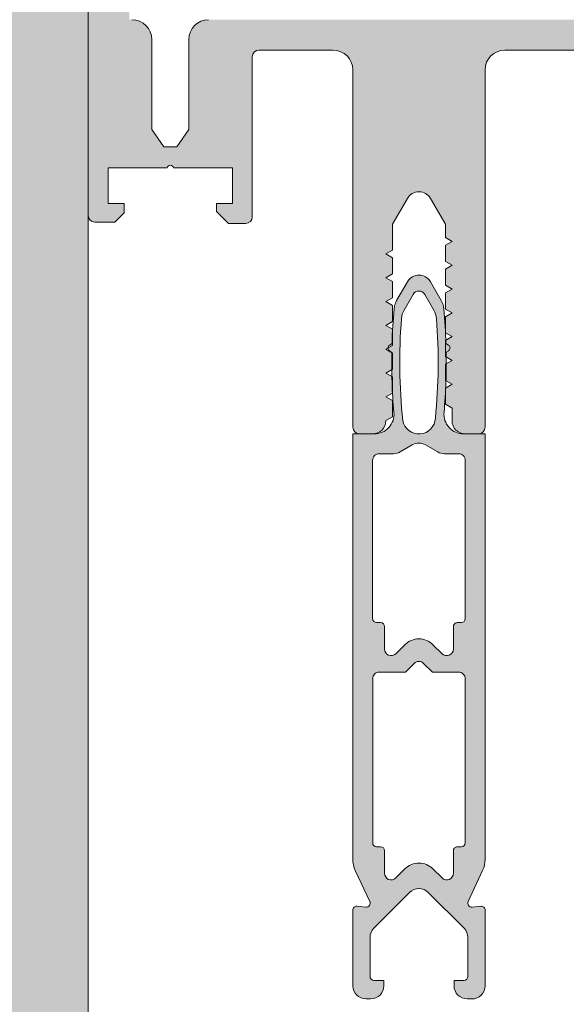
# Model space of a CAD drawing. Header units: millimetres. Extents: x -469965 to -394737, y -22321 to 14469.
# Tile 40 of 256: x -435680 to -435639, y -20059 to -19985. Entities that reach past the tile are written whole.
import ezdxf

# ---------------------------------------------------------------- set-up
doc = ezdxf.new("R2010")
doc.units = ezdxf.units.MM
doc.header["$MEASUREMENT"] = 0
for name, color, linetype, lineweight in [('New_A-13-UKS_Pen_No__250', 7, 'Continuous', 13), ('New_A-13-UKS_Pen_No__7', 7, 'Continuous', 15), ('New_A-WALL.IFC Model_Pen_No__1', 7, 'Continuous', 13), ('New_C-TOPO.IFC Model_Pen_No__1', 7, 'Continuous', 13), ('New_SEINAD_Pen_No__7', 7, 'Continuous', 15)]:
    doc.layers.add(name, color=color, linetype=linetype, lineweight=lineweight)
doc.layers.add('New_A-WALL.IFC Model', color=7, linetype='Continuous')
doc.layers.add('New_C-TOPO.IFC Model', color=7, linetype='Continuous')
doc.layers.add('New_A-WALL.IFC Model_Pen_No__160', color=7, linetype='Continuous', lineweight=0, true_color=0xe8e8e8)

# ---------------------------------------------------------------- blocks, each defined once
blk = doc.blocks.new('Morph_11')
at = {"layer": 'New_C-TOPO.IFC Model_Pen_No__1', "color": 7, "linetype": 'Continuous', "lineweight": 13, "flags": 128}
blk.add_lwpolyline([(-435674.845, -20135.905), (-435674.845, -19885.905)], dxfattribs=at)
blk = doc.blocks.new('Wall_63', base_point=(-435869.845, -18657.584))
at = {"layer": 'New_A-WALL.IFC Model_Pen_No__160', "linetype": 'Continuous', "lineweight": 0, "true_color": 0x747474}
blk.add_hatch(color=8, dxfattribs=at).paths.add_polyline_path([(-435684.845, -18887.584), (-435684.845, -20135.905), (-435674.845, -20135.905), (-435674.845, -18887.584)])
at = {"layer": 'New_A-WALL.IFC Model_Pen_No__1', "color": 7, "linetype": 'Continuous', "lineweight": 13, "flags": 128}
blk.add_lwpolyline([(-435674.845, -20135.905), (-435674.845, -18887.584)], dxfattribs=at)

msp = doc.modelspace()

# ---------------------------------------------------------------- hatches: boundary and pattern name
at = {"layer": 'New_A-13-UKS_Pen_No__250', "linetype": 'Continuous', "lineweight": 13}
h = msp.add_hatch(color=7, dxfattribs=at)
h.paths.add_polyline_path([(-435674.822, -19826.145), (-435674.845, -19826.405), (-435674.845, -19999.405), (-435674.837, -19999.492), (-435674.815, -19999.576), (-435674.778, -19999.655), (-435674.728, -19999.727), (-435674.666, -19999.788), (-435674.595, -19999.838), (-435674.516, -19999.875), (-435674.432, -19999.898), (-435674.345, -19999.905), (-435672.845, -19999.905), (-435672.145, -19999.205), (-435672.145, -19998.505), (-435673.345, -19998.505), (-435673.345, -19995.805), (-435668.89, -19995.805), (-435668.885, -19995.784), (-435668.878, -19995.764), (-435668.869, -19995.745), (-435668.859, -19995.726), (-435668.847, -19995.708), (-435668.834, -19995.691), (-435668.819, -19995.676), (-435668.803, -19995.662), (-435668.786, -19995.649), (-435668.768, -19995.637), (-435668.749, -19995.628), (-435668.729, -19995.62), (-435668.709, -19995.613), (-435668.688, -19995.609), (-435668.666, -19995.606), (-435668.645, -19995.605), (-435668.624, -19995.606), (-435668.602, -19995.609), (-435668.582, -19995.613), (-435668.561, -19995.62), (-435668.541, -19995.628), (-435668.522, -19995.637), (-435668.504, -19995.649), (-435668.487, -19995.662), (-435668.471, -19995.676), (-435668.456, -19995.691), (-435668.443, -19995.708), (-435668.431, -19995.726), (-435668.421, -19995.745), (-435668.412, -19995.764), (-435668.405, -19995.784), (-435668.4, -19995.805), (-435663.945, -19995.805), (-435663.945, -19998.505), (-435665.145, -19998.505), (-435665.145, -19999.105), (-435664.245, -20000.005), (-435662.945, -20000.005), (-435662.867, -19999.999), (-435662.791, -19999.981), (-435662.718, -19999.951), (-435662.651, -19999.91), (-435662.591, -19999.859), (-435662.541, -19999.799), (-435662.5, -19999.732), (-435662.47, -19999.66), (-435662.451, -19999.583), (-435662.445, -19999.505), (-435662.445, -19987.405), (-435662.444, -19987.381), (-435662.443, -19987.356), (-435662.44, -19987.332), (-435662.435, -19987.308), (-435662.43, -19987.284), (-435662.424, -19987.26), (-435662.416, -19987.237), (-435662.407, -19987.214), (-435662.397, -19987.191), (-435662.386, -19987.17), (-435662.374, -19987.148), (-435662.361, -19987.127), (-435662.347, -19987.107), (-435662.332, -19987.088), (-435662.316, -19987.069), (-435662.299, -19987.052), (-435662.281, -19987.035), (-435662.262, -19987.019), (-435662.243, -19987.004), (-435662.223, -19986.99), (-435662.202, -19986.976), (-435662.181, -19986.964), (-435662.159, -19986.953), (-435662.136, -19986.943), (-435662.113, -19986.934), (-435662.09, -19986.927), (-435662.067, -19986.92), (-435662.043, -19986.915), (-435662.018, -19986.911), (-435661.994, -19986.908), (-435661.97, -19986.906), (-435661.945, -19986.905), (-435656.345, -19986.905), (-435656.271, -19986.907), (-435656.198, -19986.912), (-435656.125, -19986.921), (-435656.052, -19986.934), (-435655.981, -19986.95), (-435655.91, -19986.97), (-435655.84, -19986.993), (-435655.771, -19987.019), (-435655.704, -19987.049), (-435655.638, -19987.082), (-435655.574, -19987.119), (-435655.512, -19987.158), (-435655.451, -19987.2), (-435655.393, -19987.246), (-435655.338, -19987.294), (-435655.284, -19987.345), (-435655.234, -19987.398), (-435655.186, -19987.454), (-435655.14, -19987.512), (-435655.098, -19987.572), (-435655.058, -19987.634), (-435655.022, -19987.698), (-435654.989, -19987.764), (-435654.959, -19987.831), (-435654.933, -19987.9), (-435654.91, -19987.97), (-435654.89, -19988.041), (-435654.874, -19988.113), (-435654.861, -19988.185), (-435654.852, -19988.258), (-435654.847, -19988.332), (-435654.845, -19988.405), (-435654.845, -20015.405), (-435654.839, -20015.483), (-435654.821, -20015.56), (-435654.791, -20015.632), (-435654.75, -20015.699), (-435654.699, -20015.759), (-435654.639, -20015.81), (-435654.572, -20015.851), (-435654.5, -20015.881), (-435654.423, -20015.899), (-435654.345, -20015.905), (-435653.345, -20015.905), (-435653.189, -20015.893), (-435653.036, -20015.856), (-435652.891, -20015.796), (-435652.757, -20015.714), (-435652.638, -20015.612), (-435652.536, -20015.493), (-435652.454, -20015.359), (-435652.394, -20015.214), (-435652.357, -20015.062), (-435652.345, -20014.905), (-435651.845, -20014.617), (-435651.845, -20013.394), (-435652.345, -20013.105), (-435651.845, -20012.817), (-435651.845, -20011.594), (-435652.345, -20011.305), (-435651.845, -20011.017), (-435651.845, -20009.794), (-435652.345, -20009.505), (-435651.845, -20009.217), (-435651.845, -20007.994), (-435652.345, -20007.705), (-435651.845, -20007.417), (-435651.845, -20006.194), (-435652.345, -20005.905), (-435651.845, -20005.617), (-435651.845, -20004.394), (-435652.345, -20004.105), (-435651.845, -20003.817), (-435651.845, -20002.594), (-435652.345, -20002.305), (-435651.845, -20002.017), (-435651.845, -20000.069), (-435650.711, -19998.105), (-435650.677, -19998.05), (-435650.638, -19997.996), (-435650.597, -19997.946), (-435650.552, -19997.898), (-435650.504, -19997.853), (-435650.454, -19997.812), (-435650.401, -19997.774), (-435650.345, -19997.739), (-435650.287, -19997.708), (-435650.228, -19997.681), (-435650.166, -19997.658), (-435650.104, -19997.639), (-435650.04, -19997.624), (-435649.976, -19997.614), (-435649.91, -19997.607), (-435649.845, -19997.605), (-435649.78, -19997.607), (-435649.715, -19997.614), (-435649.65, -19997.624), (-435649.586, -19997.639), (-435649.524, -19997.658), (-435649.462, -19997.681), (-435649.403, -19997.708), (-435649.345, -19997.739), (-435649.289, -19997.774), (-435649.236, -19997.812), (-435649.186, -19997.853), (-435649.138, -19997.898), (-435649.093, -19997.946), (-435649.052, -19997.996), (-435649.014, -19998.05), (-435648.979, -19998.105), (-435647.845, -20000.069), (-435647.845, -20001.069), (-435647.345, -20001.358), (-435647.845, -20001.647), (-435647.845, -20002.869), (-435647.345, -20003.158), (-435647.845, -20003.447), (-435647.845, -20004.669), (-435647.345, -20004.958), (-435647.845, -20005.247), (-435647.845, -20006.469), (-435647.345, -20006.758), (-435647.845, -20007.047), (-435647.845, -20008.269), (-435647.345, -20008.558), (-435647.845, -20008.847), (-435647.845, -20010.069), (-435647.345, -20010.358), (-435647.845, -20010.647), (-435647.845, -20011.869), (-435647.345, -20012.158), (-435647.845, -20012.447), (-435647.845, -20013.669), (-435647.345, -20013.958), (-435647.345, -20014.905), (-435647.33, -20015.079), (-435647.285, -20015.247), (-435647.211, -20015.405), (-435647.111, -20015.548), (-435646.988, -20015.671), (-435646.845, -20015.771), (-435646.687, -20015.845), (-435646.519, -20015.89), (-435646.345, -20015.905), (-435645.345, -20015.905), (-435645.267, -20015.899), (-435645.191, -20015.881), (-435645.118, -20015.851), (-435645.051, -20015.81), (-435644.991, -20015.759), (-435644.941, -20015.699), (-435644.9, -20015.632), (-435644.87, -20015.56), (-435644.851, -20015.483), (-435644.845, -20015.405), (-435644.845, -19988.405), (-435644.843, -19988.332), (-435644.838, -19988.258), (-435644.829, -19988.185), (-435644.816, -19988.113), (-435644.8, -19988.041), (-435644.78, -19987.97), (-435644.757, -19987.9), (-435644.731, -19987.831), (-435644.701, -19987.764), (-435644.668, -19987.698), (-435644.632, -19987.634), (-435644.592, -19987.572), (-435644.55, -19987.512), (-435644.505, -19987.454), (-435644.456, -19987.398), (-435644.406, -19987.345), (-435644.352, -19987.294), (-435644.297, -19987.246), (-435644.239, -19987.2), (-435644.178, -19987.158), (-435644.116, -19987.119), (-435644.052, -19987.082), (-435643.986, -19987.049), (-435643.919, -19987.019), (-435643.85, -19986.993), (-435643.78, -19986.97), (-435643.71, -19986.95), (-435643.638, -19986.934), (-435643.565, -19986.921), (-435643.492, -19986.912), (-435643.419, -19986.907), (-435643.345, -19986.905), (-435637.745, -19986.905), (-435637.72, -19986.906), (-435637.696, -19986.908), (-435637.672, -19986.911), (-435637.647, -19986.915), (-435637.624, -19986.92), (-435637.6, -19986.927), (-435637.577, -19986.934), (-435637.554, -19986.943), (-435637.531, -19986.953), (-435637.509, -19986.964), (-435637.488, -19986.976), (-435637.467, -19986.99), (-435637.447, -19987.004), (-435637.428, -19987.019), (-435637.409, -19987.035), (-435637.391, -19987.052), (-435637.375, -19987.069), (-435637.359, -19987.088), (-435637.343, -19987.107), (-435637.329, -19987.127), (-435637.316, -19987.148), (-435637.304, -19987.17), (-435637.293, -19987.191), (-435637.283, -19987.214), (-435637.274, -19987.237), (-435637.267, -19987.26), (-435637.26, -19987.284), (-435637.255, -19987.308), (-435637.25, -19987.332), (-435637.247, -19987.356), (-435637.246, -19987.381), (-435637.245, -19987.405), (-435637.245, -19999.505), (-435637.237, -19999.592), (-435637.215, -19999.676), (-435637.178, -19999.755), (-435637.128, -19999.827), (-435637.066, -19999.888), (-435636.995, -19999.938), (-435636.916, -19999.975), (-435636.832, -19999.998), (-435636.745, -20000.005), (-435635.445, -20000.005), (-435634.545, -19999.105), (-435634.545, -19998.505), (-435635.745, -19998.505), (-435635.745, -19995.805), (-435631.29, -19995.805), (-435631.285, -19995.784), (-435631.278, -19995.764), (-435631.269, -19995.745), (-435631.259, -19995.726), (-435631.247, -19995.708), (-435631.234, -19995.691), (-435631.219, -19995.676), (-435631.203, -19995.662), (-435631.186, -19995.649), (-435631.168, -19995.637), (-435631.149, -19995.628), (-435631.129, -19995.62), (-435631.109, -19995.613), (-435631.088, -19995.609), (-435631.066, -19995.606), (-435631.045, -19995.605), (-435631.024, -19995.606), (-435631.002, -19995.609), (-435630.982, -19995.613), (-435630.961, -19995.62), (-435630.941, -19995.628), (-435630.922, -19995.637), (-435630.904, -19995.649), (-435630.887, -19995.662), (-435630.871, -19995.676), (-435630.856, -19995.691), (-435630.843, -19995.708), (-435630.831, -19995.726), (-435630.821, -19995.745), (-435630.812, -19995.764), (-435630.805, -19995.784), (-435630.8, -19995.805), (-435626.345, -19995.805), (-435626.345, -19998.505), (-435627.545, -19998.505), (-435627.545, -19999.205), (-435626.845, -19999.905), (-435625.345, -19999.905), (-435625.258, -19999.898), (-435625.174, -19999.875), (-435625.095, -19999.838), (-435625.024, -19999.788), (-435624.962, -19999.727), (-435624.912, -19999.655), (-435624.875, -19999.576), (-435624.853, -19999.492), (-435624.845, -19999.405), (-435624.845, -19826.405), (-435624.864, -19826.171), (-435624.918, -19825.942), (-435625.009, -19825.724), (-435625.132, -19825.524), (-435625.284, -19825.345), (-435625.463, -19825.192), (-435625.664, -19825.069), (-435625.882, -19824.979), (-435626.11, -19824.924), (-435626.345, -19824.905), (-435673.345, -19824.905), (-435673.606, -19824.928), (-435673.858, -19824.996), (-435674.095, -19825.106), (-435674.309, -19825.256), (-435674.494, -19825.441), (-435674.644, -19825.655), (-435674.755, -19825.892)])
h.paths.add_polyline_path([(-435671.545, -19984.605), (-435671.745, -19984.605), (-435671.745, -19830.405), (-435627.945, -19830.405), (-435627.945, -19984.605), (-435628.145, -19984.605), (-435628.38, -19984.624), (-435628.609, -19984.679), (-435628.826, -19984.769), (-435629.027, -19984.892), (-435629.206, -19985.045), (-435629.359, -19985.224), (-435629.482, -19985.424), (-435629.572, -19985.642), (-435629.627, -19985.871), (-435629.645, -19986.105), (-435629.645, -19992.905), (-435630.555, -19994.205), (-435631.535, -19994.205), (-435632.445, -19992.905), (-435632.445, -19986.105), (-435632.464, -19985.871), (-435632.518, -19985.642), (-435632.609, -19985.424), (-435632.732, -19985.224), (-435632.884, -19985.045), (-435633.063, -19984.892), (-435633.264, -19984.769), (-435633.482, -19984.679), (-435633.71, -19984.624), (-435633.945, -19984.605), (-435665.745, -19984.605), (-435666.006, -19984.628), (-435666.258, -19984.696), (-435666.495, -19984.806), (-435666.709, -19984.956), (-435666.894, -19985.141), (-435667.044, -19985.355), (-435667.155, -19985.592), (-435667.222, -19985.845), (-435667.245, -19986.105), (-435667.245, -19992.905), (-435668.155, -19994.205), (-435669.135, -19994.205), (-435670.045, -19992.905), (-435670.045, -19986.105), (-435670.064, -19985.871), (-435670.118, -19985.642), (-435670.209, -19985.424), (-435670.332, -19985.224), (-435670.484, -19985.045), (-435670.663, -19984.892), (-435670.864, -19984.769), (-435671.082, -19984.679), (-435671.31, -19984.624)], flags=0)
h = msp.add_hatch(color=7, dxfattribs=at)
h.paths.add_polyline_path([(-435654.844, -20051.902), (-435654.846, -20057.603, 0.412836), (-435653.845, -20058.603), (-435653.496, -20058.603, 0.414214), (-435652.496, -20057.603), (-435652.496, -20057.203), (-435653.245, -20057.203), (-435653.26, -20057.202), (-435653.274, -20057.201), (-435653.289, -20057.199), (-435653.304, -20057.197), (-435653.318, -20057.194), (-435653.332, -20057.19), (-435653.346, -20057.185), (-435653.36, -20057.18), (-435653.373, -20057.174), (-435653.386, -20057.167), (-435653.399, -20057.16), (-435653.412, -20057.152), (-435653.424, -20057.144), (-435653.435, -20057.135), (-435653.446, -20057.125), (-435653.457, -20057.115), (-435653.467, -20057.104), (-435653.477, -20057.093), (-435653.486, -20057.081), (-435653.494, -20057.069), (-435653.502, -20057.057), (-435653.51, -20057.044), (-435653.516, -20057.031), (-435653.522, -20057.017), (-435653.527, -20057.004), (-435653.532, -20056.99), (-435653.536, -20056.976), (-435653.539, -20056.961), (-435653.542, -20056.947), (-435653.544, -20056.932), (-435653.545, -20056.917), (-435653.545, -20056.903), (-435653.545, -20053.935), (-435653.542, -20053.886), (-435653.537, -20053.837), (-435653.53, -20053.789), (-435653.521, -20053.741), (-435653.509, -20053.693), (-435653.502, -20053.67), (-435653.495, -20053.646), (-435653.487, -20053.623), (-435653.478, -20053.6), (-435653.469, -20053.577), (-435653.459, -20053.555), (-435653.449, -20053.532), (-435653.438, -20053.51), (-435653.427, -20053.488), (-435653.415, -20053.467), (-435653.403, -20053.446), (-435653.39, -20053.425), (-435653.376, -20053.404), (-435653.363, -20053.384), (-435653.348, -20053.364), (-435653.333, -20053.345), (-435653.318, -20053.325), (-435653.302, -20053.307), (-435653.286, -20053.288), (-435653.269, -20053.27), (-435653.252, -20053.253), (-435650.55, -20050.551), (-435650.515, -20050.517), (-435650.478, -20050.485), (-435650.439, -20050.455), (-435650.399, -20050.427), (-435650.358, -20050.4), (-435650.315, -20050.376), (-435650.271, -20050.354), (-435650.226, -20050.334), (-435650.18, -20050.317), (-435650.134, -20050.301), (-435650.086, -20050.288), (-435650.038, -20050.277), (-435649.99, -20050.269), (-435649.941, -20050.263), (-435649.892, -20050.259), (-435649.843, -20050.258), (-435649.794, -20050.259), (-435649.745, -20050.263), (-435649.697, -20050.269), (-435649.648, -20050.277), (-435649.6, -20050.288), (-435649.553, -20050.301), (-435649.506, -20050.317), (-435649.461, -20050.334), (-435649.416, -20050.354), (-435649.372, -20050.376), (-435649.329, -20050.4), (-435649.288, -20050.427), (-435649.248, -20050.455), (-435649.209, -20050.485), (-435649.172, -20050.517), (-435649.136, -20050.551), (-435646.436, -20053.251), (-435646.419, -20053.269), (-435646.402, -20053.287), (-435646.386, -20053.305), (-435646.37, -20053.324), (-435646.355, -20053.343), (-435646.34, -20053.363), (-435646.325, -20053.383), (-435646.312, -20053.403), (-435646.298, -20053.424), (-435646.285, -20053.444), (-435646.273, -20053.466), (-435646.261, -20053.487), (-435646.25, -20053.509), (-435646.239, -20053.531), (-435646.229, -20053.553), (-435646.219, -20053.576), (-435646.21, -20053.599), (-435646.201, -20053.622), (-435646.193, -20053.645), (-435646.186, -20053.668), (-435646.179, -20053.692), (-435646.167, -20053.739), (-435646.158, -20053.788), (-435646.151, -20053.836), (-435646.146, -20053.885), (-435646.143, -20053.934), (-435646.143, -20056.903), (-435646.143, -20056.917), (-435646.144, -20056.932), (-435646.146, -20056.947), (-435646.149, -20056.961), (-435646.152, -20056.976), (-435646.156, -20056.99), (-435646.161, -20057.004), (-435646.166, -20057.017), (-435646.172, -20057.031), (-435646.178, -20057.044), (-435646.186, -20057.057), (-435646.194, -20057.069), (-435646.202, -20057.081), (-435646.211, -20057.093), (-435646.221, -20057.104), (-435646.231, -20057.115), (-435646.242, -20057.125), (-435646.253, -20057.135), (-435646.264, -20057.144), (-435646.276, -20057.152), (-435646.289, -20057.16), (-435646.302, -20057.167), (-435646.315, -20057.174), (-435646.328, -20057.18), (-435646.342, -20057.185), (-435646.356, -20057.19), (-435646.37, -20057.194), (-435646.384, -20057.197), (-435646.399, -20057.199), (-435646.414, -20057.201), (-435646.428, -20057.202), (-435646.443, -20057.203), (-435647.193, -20057.203), (-435647.193, -20057.603, 0.414214), (-435646.193, -20058.603), (-435645.843, -20058.603, 0.414241), (-435644.843, -20057.603), (-435644.842, -20051.902, 0.439898), (-435645.168, -20051.603), (-435645.824, -20051.66), (-435645.844, -20051.662), (-435645.864, -20051.661), (-435645.883, -20051.66), (-435645.903, -20051.657), (-435645.922, -20051.653), (-435645.941, -20051.648), (-435645.959, -20051.641), (-435645.977, -20051.633), (-435645.995, -20051.625), (-435646.012, -20051.615), (-435646.028, -20051.604), (-435646.043, -20051.591), (-435646.058, -20051.578), (-435646.072, -20051.564), (-435646.084, -20051.549), (-435646.096, -20051.534), (-435646.107, -20051.517), (-435646.117, -20051.5), (-435646.125, -20051.482), (-435646.132, -20051.464), (-435646.139, -20051.446), (-435646.143, -20051.427), (-435646.147, -20051.407), (-435646.149, -20051.388), (-435646.15, -20051.368), (-435646.15, -20051.349), (-435646.149, -20051.329), (-435646.146, -20051.31), (-435646.142, -20051.29), (-435646.137, -20051.271), (-435646.13, -20051.253), (-435646.122, -20051.235), (-435645.03, -20048.89, 0.109418), (-435644.843, -20048.046), (-435644.845, -20015.91), (-435646.457, -20015.91), (-435646.535, -20015.908), (-435646.613, -20015.902), (-435646.69, -20015.892), (-435646.767, -20015.878), (-435646.843, -20015.86), (-435646.918, -20015.838), (-435646.991, -20015.812), (-435647.063, -20015.782), (-435647.134, -20015.749), (-435647.203, -20015.712), (-435647.269, -20015.671), (-435647.334, -20015.627), (-435647.396, -20015.58), (-435647.455, -20015.529), (-435647.512, -20015.476), (-435647.566, -20015.42), (-435647.617, -20015.361), (-435647.665, -20015.299), (-435647.71, -20015.235), (-435647.751, -20015.169), (-435647.789, -20015.1), (-435647.823, -20015.03), (-435647.853, -20014.958), (-435647.88, -20014.885), (-435647.902, -20014.81), (-435647.921, -20014.735), (-435647.936, -20014.658), (-435647.947, -20014.581), (-435647.954, -20014.503), (-435647.957, -20014.425), (-435647.955, -20014.347), (-435647.95, -20014.269, 0.030024), (-435647.795, -20009.729), (-435647.618, -20009.627, 0.577482), (-435647.618, -20009.194), (-435647.806, -20009.085, 0.017215), (-435647.962, -20006.442, 0.108005), (-435648.156, -20005.832), (-435648.98, -20004.404, 0.572725), (-435650.706, -20004.404), (-435651.53, -20005.832, 0.108004), (-435651.724, -20006.442, 0.017215), (-435651.88, -20009.085), (-435652.068, -20009.194, 0.577482), (-435652.068, -20009.627), (-435651.891, -20009.729, 0.030024), (-435651.736, -20014.269), (-435651.731, -20014.347), (-435651.729, -20014.425), (-435651.732, -20014.503), (-435651.739, -20014.581), (-435651.75, -20014.658), (-435651.765, -20014.735), (-435651.784, -20014.81), (-435651.806, -20014.885), (-435651.833, -20014.958), (-435651.863, -20015.03), (-435651.898, -20015.1), (-435651.935, -20015.169), (-435651.976, -20015.235), (-435652.021, -20015.299), (-435652.069, -20015.361), (-435652.12, -20015.42), (-435652.174, -20015.476), (-435652.231, -20015.529), (-435652.29, -20015.58), (-435652.352, -20015.627), (-435652.417, -20015.671), (-435652.484, -20015.712), (-435652.552, -20015.749), (-435652.623, -20015.782), (-435652.695, -20015.812), (-435652.769, -20015.838), (-435652.844, -20015.86), (-435652.919, -20015.878), (-435652.996, -20015.892), (-435653.074, -20015.902), (-435653.151, -20015.908), (-435653.229, -20015.91), (-435654.844, -20015.91), (-435654.844, -20048.046, 0.109521), (-435654.657, -20048.891), (-435653.564, -20051.235), (-435653.556, -20051.253), (-435653.55, -20051.271), (-435653.545, -20051.29), (-435653.541, -20051.309), (-435653.538, -20051.329), (-435653.536, -20051.349), (-435653.536, -20051.368), (-435653.537, -20051.388), (-435653.539, -20051.407), (-435653.543, -20051.427), (-435653.548, -20051.446), (-435653.554, -20051.464), (-435653.561, -20051.482), (-435653.57, -20051.5), (-435653.58, -20051.517), (-435653.59, -20051.534), (-435653.602, -20051.549), (-435653.615, -20051.564), (-435653.629, -20051.578), (-435653.643, -20051.591), (-435653.659, -20051.604), (-435653.675, -20051.615), (-435653.692, -20051.625), (-435653.709, -20051.633), (-435653.727, -20051.641), (-435653.746, -20051.648), (-435653.765, -20051.653), (-435653.784, -20051.657), (-435653.803, -20051.66), (-435653.823, -20051.661), (-435653.843, -20051.662), (-435653.862, -20051.66), (-435654.518, -20051.603, 0.440074)])
h.paths.add_polyline_path([(-435653.346, -20017.902), (-435653.345, -20017.878), (-435653.343, -20017.853), (-435653.34, -20017.829), (-435653.336, -20017.805), (-435653.331, -20017.781), (-435653.324, -20017.757), (-435653.316, -20017.734), (-435653.308, -20017.711), (-435653.298, -20017.689), (-435653.287, -20017.667), (-435653.275, -20017.645), (-435653.261, -20017.624), (-435653.247, -20017.604), (-435653.232, -20017.585), (-435653.216, -20017.566), (-435653.199, -20017.549), (-435653.181, -20017.532), (-435653.163, -20017.516), (-435653.144, -20017.501), (-435653.123, -20017.487), (-435653.103, -20017.473), (-435653.081, -20017.461), (-435653.059, -20017.45), (-435653.037, -20017.44), (-435653.014, -20017.431), (-435652.991, -20017.424), (-435652.967, -20017.417), (-435652.943, -20017.412), (-435652.919, -20017.408), (-435652.895, -20017.405), (-435652.87, -20017.403), (-435652.846, -20017.402), (-435651.768, -20017.402, 0.131647), (-435651.268, -20017.268), (-435650.345, -20016.736), (-435650.317, -20016.72), (-435650.288, -20016.705), (-435650.258, -20016.691), (-435650.228, -20016.678), (-435650.198, -20016.666), (-435650.167, -20016.655), (-435650.136, -20016.645), (-435650.104, -20016.636), (-435650.072, -20016.628), (-435650.041, -20016.621), (-435650.008, -20016.616), (-435649.976, -20016.611), (-435649.944, -20016.607), (-435649.911, -20016.604), (-435649.878, -20016.603), (-435649.846, -20016.602), (-435649.813, -20016.603), (-435649.78, -20016.604), (-435649.748, -20016.607), (-435649.715, -20016.611), (-435649.683, -20016.616), (-435649.651, -20016.621), (-435649.619, -20016.628), (-435649.587, -20016.636), (-435649.556, -20016.645), (-435649.524, -20016.655), (-435649.494, -20016.666), (-435649.463, -20016.678), (-435649.433, -20016.691), (-435649.404, -20016.705), (-435649.374, -20016.72), (-435649.346, -20016.736), (-435648.424, -20017.268, 0.131655), (-435647.924, -20017.402), (-435646.846, -20017.402), (-435646.821, -20017.403), (-435646.797, -20017.405), (-435646.772, -20017.408), (-435646.748, -20017.412), (-435646.724, -20017.417), (-435646.701, -20017.424), (-435646.677, -20017.432), (-435646.654, -20017.44), (-435646.632, -20017.45), (-435646.61, -20017.461), (-435646.589, -20017.473), (-435646.568, -20017.487), (-435646.548, -20017.501), (-435646.528, -20017.516), (-435646.51, -20017.532), (-435646.492, -20017.549), (-435646.475, -20017.567), (-435646.459, -20017.585), (-435646.444, -20017.604), (-435646.43, -20017.625), (-435646.417, -20017.645), (-435646.405, -20017.667), (-435646.394, -20017.689), (-435646.384, -20017.711), (-435646.375, -20017.734), (-435646.367, -20017.757), (-435646.361, -20017.781), (-435646.355, -20017.805), (-435646.351, -20017.829), (-435646.348, -20017.853), (-435646.346, -20017.878), (-435646.346, -20017.902), (-435646.346, -20029.865), (-435646.346, -20029.879), (-435646.347, -20029.894), (-435646.349, -20029.909), (-435646.351, -20029.923), (-435646.355, -20029.938), (-435646.359, -20029.952), (-435646.363, -20029.966), (-435646.369, -20029.98), (-435646.375, -20029.993), (-435646.381, -20030.006), (-435646.388, -20030.019), (-435646.396, -20030.031), (-435646.405, -20030.043), (-435646.414, -20030.055), (-435646.423, -20030.066), (-435646.434, -20030.077), (-435646.444, -20030.087), (-435646.455, -20030.097), (-435646.467, -20030.106), (-435646.479, -20030.114), (-435646.491, -20030.122), (-435646.504, -20030.129), (-435646.517, -20030.136), (-435646.531, -20030.142), (-435646.545, -20030.147), (-435646.559, -20030.152), (-435646.573, -20030.156), (-435646.587, -20030.159), (-435646.602, -20030.161), (-435646.616, -20030.163), (-435646.631, -20030.164), (-435646.646, -20030.165), (-435646.945, -20030.165, 0.414256), (-435647.245, -20030.465), (-435647.245, -20032.165), (-435647.246, -20032.202), (-435647.25, -20032.238), (-435647.257, -20032.274), (-435647.266, -20032.31), (-435647.278, -20032.345), (-435647.293, -20032.378), (-435647.31, -20032.411), (-435647.329, -20032.443), (-435647.35, -20032.472), (-435647.374, -20032.501), (-435647.4, -20032.527), (-435647.427, -20032.551), (-435647.457, -20032.574), (-435647.487, -20032.594), (-435647.52, -20032.611), (-435647.553, -20032.627), (-435647.588, -20032.639), (-435647.623, -20032.65), (-435647.659, -20032.657), (-435647.696, -20032.662), (-435647.732, -20032.665), (-435647.769, -20032.664), (-435647.806, -20032.661), (-435647.842, -20032.655), (-435647.878, -20032.647), (-435647.913, -20032.636), (-435647.947, -20032.622), (-435647.98, -20032.606), (-435648.012, -20032.587), (-435648.042, -20032.566), (-435648.071, -20032.543), (-435648.098, -20032.518), (-435648.784, -20031.833, 0.414495), (-435650.905, -20031.833), (-435651.591, -20032.518), (-435651.618, -20032.543), (-435651.647, -20032.566), (-435651.677, -20032.587), (-435651.709, -20032.606), (-435651.742, -20032.622), (-435651.776, -20032.635), (-435651.811, -20032.647), (-435651.847, -20032.655), (-435651.883, -20032.661), (-435651.92, -20032.664), (-435651.957, -20032.665), (-435651.993, -20032.662), (-435652.03, -20032.657), (-435652.066, -20032.65), (-435652.101, -20032.639), (-435652.136, -20032.627), (-435652.169, -20032.611), (-435652.202, -20032.594), (-435652.232, -20032.574), (-435652.262, -20032.551), (-435652.289, -20032.527), (-435652.315, -20032.5), (-435652.339, -20032.472), (-435652.36, -20032.443), (-435652.38, -20032.411), (-435652.396, -20032.378), (-435652.411, -20032.345), (-435652.423, -20032.31), (-435652.432, -20032.274), (-435652.439, -20032.238), (-435652.443, -20032.202), (-435652.445, -20032.165), (-435652.445, -20030.465, 0.414171), (-435652.745, -20030.165), (-435653.046, -20030.165), (-435653.06, -20030.164), (-435653.075, -20030.163), (-435653.09, -20030.161), (-435653.104, -20030.159), (-435653.118, -20030.156), (-435653.133, -20030.152), (-435653.147, -20030.147), (-435653.16, -20030.142), (-435653.174, -20030.136), (-435653.187, -20030.129), (-435653.2, -20030.122), (-435653.212, -20030.114), (-435653.224, -20030.106), (-435653.236, -20030.097), (-435653.247, -20030.087), (-435653.258, -20030.077), (-435653.268, -20030.066), (-435653.277, -20030.055), (-435653.287, -20030.043), (-435653.295, -20030.031), (-435653.303, -20030.019), (-435653.31, -20030.006), (-435653.317, -20029.993), (-435653.323, -20029.98), (-435653.328, -20029.966), (-435653.333, -20029.952), (-435653.337, -20029.938), (-435653.34, -20029.923), (-435653.342, -20029.909), (-435653.344, -20029.894), (-435653.345, -20029.879), (-435653.346, -20029.865)], flags=0)
h.paths.add_polyline_path([(-435653.344, -20046.82), (-435653.344, -20046.805), (-435653.344, -20034.41), (-435653.344, -20034.386), (-435653.342, -20034.361), (-435653.339, -20034.337), (-435653.335, -20034.313), (-435653.33, -20034.289), (-435653.323, -20034.265), (-435653.315, -20034.242), (-435653.306, -20034.219), (-435653.297, -20034.197), (-435653.286, -20034.175), (-435653.273, -20034.153), (-435653.26, -20034.133), (-435653.246, -20034.113), (-435653.231, -20034.093), (-435653.215, -20034.075), (-435653.198, -20034.057), (-435653.18, -20034.04), (-435653.162, -20034.024), (-435653.142, -20034.009), (-435653.122, -20033.995), (-435653.102, -20033.982), (-435653.08, -20033.969), (-435653.058, -20033.958), (-435653.036, -20033.948), (-435653.013, -20033.94), (-435652.99, -20033.932), (-435652.966, -20033.925), (-435652.942, -20033.92), (-435652.918, -20033.916), (-435652.893, -20033.913), (-435652.869, -20033.911), (-435652.844, -20033.91), (-435650.86, -20033.91), (-435650.198, -20033.249), (-435650.18, -20033.232), (-435650.162, -20033.216), (-435650.142, -20033.201), (-435650.122, -20033.187), (-435650.102, -20033.174), (-435650.08, -20033.161), (-435650.058, -20033.15), (-435650.036, -20033.14), (-435650.013, -20033.132), (-435649.99, -20033.124), (-435649.966, -20033.117), (-435649.942, -20033.112), (-435649.918, -20033.108), (-435649.894, -20033.105), (-435649.869, -20033.103), (-435649.844, -20033.102), (-435649.82, -20033.103), (-435649.795, -20033.105), (-435649.771, -20033.108), (-435649.747, -20033.112), (-435649.723, -20033.117), (-435649.699, -20033.124), (-435649.676, -20033.132), (-435649.653, -20033.14), (-435649.631, -20033.15), (-435649.609, -20033.161), (-435649.587, -20033.174), (-435649.567, -20033.187), (-435649.547, -20033.201), (-435649.527, -20033.216), (-435649.509, -20033.232), (-435649.491, -20033.249), (-435648.829, -20033.91), (-435646.845, -20033.91), (-435646.82, -20033.911), (-435646.796, -20033.913), (-435646.771, -20033.916), (-435646.747, -20033.92), (-435646.723, -20033.925), (-435646.699, -20033.932), (-435646.676, -20033.94), (-435646.653, -20033.948), (-435646.631, -20033.958), (-435646.609, -20033.969), (-435646.587, -20033.982), (-435646.567, -20033.995), (-435646.547, -20034.009), (-435646.527, -20034.024), (-435646.509, -20034.04), (-435646.491, -20034.057), (-435646.474, -20034.075), (-435646.458, -20034.093), (-435646.443, -20034.113), (-435646.429, -20034.133), (-435646.416, -20034.153), (-435646.404, -20034.175), (-435646.393, -20034.197), (-435646.383, -20034.219), (-435646.374, -20034.242), (-435646.366, -20034.265), (-435646.36, -20034.289), (-435646.354, -20034.313), (-435646.35, -20034.337), (-435646.347, -20034.361), (-435646.345, -20034.386), (-435646.345, -20034.41), (-435646.345, -20046.805), (-435646.345, -20046.82), (-435646.346, -20046.835), (-435646.348, -20046.849), (-435646.35, -20046.864), (-435646.354, -20046.878), (-435646.358, -20046.892), (-435646.362, -20046.906), (-435646.367, -20046.92), (-435646.373, -20046.934), (-435646.38, -20046.947), (-435646.387, -20046.959), (-435646.395, -20046.972), (-435646.404, -20046.984), (-435646.413, -20046.996), (-435646.422, -20047.007), (-435646.432, -20047.017), (-435646.443, -20047.028), (-435646.454, -20047.037), (-435646.466, -20047.046), (-435646.478, -20047.055), (-435646.49, -20047.063), (-435646.503, -20047.07), (-435646.516, -20047.076), (-435646.53, -20047.082), (-435646.544, -20047.088), (-435646.558, -20047.092), (-435646.572, -20047.096), (-435646.586, -20047.099), (-435646.601, -20047.102), (-435646.615, -20047.104), (-435646.63, -20047.105), (-435646.645, -20047.105), (-435646.944, -20047.105, 0.414266), (-435647.244, -20047.405), (-435647.243, -20049.105), (-435647.245, -20049.142), (-435647.249, -20049.179), (-435647.256, -20049.215), (-435647.265, -20049.25), (-435647.277, -20049.285), (-435647.291, -20049.319), (-435647.308, -20049.352), (-435647.328, -20049.383), (-435647.349, -20049.413), (-435647.373, -20049.441), (-435647.399, -20049.467), (-435647.426, -20049.492), (-435647.455, -20049.514), (-435647.486, -20049.534), (-435647.519, -20049.552), (-435647.552, -20049.567), (-435647.587, -20049.58), (-435647.622, -20049.59), (-435647.658, -20049.598), (-435647.694, -20049.603), (-435647.731, -20049.605), (-435647.768, -20049.605), (-435647.805, -20049.601), (-435647.841, -20049.596), (-435647.877, -20049.587), (-435647.912, -20049.576), (-435647.946, -20049.562), (-435647.979, -20049.546), (-435648.011, -20049.528), (-435648.041, -20049.507), (-435648.07, -20049.484), (-435648.097, -20049.459), (-435648.783, -20048.773, 0.414564), (-435650.904, -20048.773), (-435651.59, -20049.459), (-435651.617, -20049.484), (-435651.645, -20049.507), (-435651.676, -20049.528), (-435651.708, -20049.546), (-435651.741, -20049.562), (-435651.775, -20049.576), (-435651.81, -20049.587), (-435651.846, -20049.596), (-435651.882, -20049.601), (-435651.919, -20049.605), (-435651.956, -20049.605), (-435651.992, -20049.603), (-435652.029, -20049.598), (-435652.065, -20049.59), (-435652.1, -20049.58), (-435652.135, -20049.567), (-435652.168, -20049.552), (-435652.2, -20049.534), (-435652.231, -20049.514), (-435652.261, -20049.492), (-435652.288, -20049.467), (-435652.314, -20049.441), (-435652.337, -20049.413), (-435652.359, -20049.383), (-435652.378, -20049.352), (-435652.395, -20049.319), (-435652.41, -20049.285), (-435652.422, -20049.25), (-435652.431, -20049.215), (-435652.438, -20049.179), (-435652.442, -20049.142), (-435652.443, -20049.105), (-435652.444, -20047.405, 0.414161), (-435652.744, -20047.105), (-435653.044, -20047.105), (-435653.059, -20047.105), (-435653.074, -20047.104), (-435653.089, -20047.102), (-435653.103, -20047.099), (-435653.117, -20047.096), (-435653.132, -20047.092), (-435653.146, -20047.088), (-435653.159, -20047.082), (-435653.173, -20047.076), (-435653.186, -20047.07), (-435653.199, -20047.063), (-435653.211, -20047.055), (-435653.223, -20047.046), (-435653.235, -20047.037), (-435653.246, -20047.028), (-435653.257, -20047.017), (-435653.267, -20047.007), (-435653.276, -20046.996), (-435653.285, -20046.984), (-435653.294, -20046.972), (-435653.302, -20046.959), (-435653.309, -20046.947), (-435653.316, -20046.934), (-435653.322, -20046.92), (-435653.327, -20046.906), (-435653.332, -20046.892), (-435653.335, -20046.878), (-435653.339, -20046.864), (-435653.341, -20046.849), (-435653.343, -20046.835)], flags=0)
h.paths.add_polyline_path([(-435651.293, -20010.564), (-435651.293, -20010.323), (-435651.291, -20010.082), (-435651.289, -20009.842), (-435651.284, -20009.601), (-435651.279, -20009.361), (-435651.272, -20009.12), (-435651.264, -20008.88), (-435651.254, -20008.639), (-435651.243, -20008.399), (-435651.231, -20008.159), (-435651.217, -20007.919), (-435651.202, -20007.678), (-435651.185, -20007.438), (-435651.168, -20007.199), (-435651.161, -20007.136), (-435651.153, -20007.074), (-435651.141, -20007.012), (-435651.127, -20006.951), (-435651.111, -20006.89), (-435651.092, -20006.83), (-435651.07, -20006.771), (-435651.055, -20006.732), (-435651.038, -20006.694), (-435651.02, -20006.656), (-435651.001, -20006.619), (-435650.981, -20006.582), (-435650.276, -20005.36), (-435650.259, -20005.332), (-435650.24, -20005.306), (-435650.219, -20005.28), (-435650.197, -20005.257), (-435650.173, -20005.234), (-435650.147, -20005.213), (-435650.121, -20005.194), (-435650.093, -20005.177), (-435650.064, -20005.162), (-435650.034, -20005.148), (-435650.004, -20005.137), (-435649.973, -20005.127), (-435649.941, -20005.12), (-435649.908, -20005.114), (-435649.876, -20005.111), (-435649.843, -20005.11), (-435649.81, -20005.111), (-435649.778, -20005.114), (-435649.746, -20005.12), (-435649.714, -20005.127), (-435649.682, -20005.137), (-435649.652, -20005.148), (-435649.622, -20005.162), (-435649.593, -20005.177), (-435649.565, -20005.194), (-435649.539, -20005.213), (-435649.513, -20005.234), (-435649.49, -20005.257), (-435649.467, -20005.28), (-435649.446, -20005.306), (-435649.427, -20005.332), (-435649.41, -20005.36), (-435648.705, -20006.582), (-435648.685, -20006.619), (-435648.666, -20006.656), (-435648.648, -20006.694), (-435648.631, -20006.732), (-435648.616, -20006.771), (-435648.601, -20006.81), (-435648.581, -20006.87), (-435648.564, -20006.93), (-435648.549, -20006.991), (-435648.537, -20007.053), (-435648.527, -20007.115), (-435648.52, -20007.178), (-435648.501, -20007.433), (-435648.485, -20007.667), (-435648.47, -20007.902), (-435648.457, -20008.137), (-435648.445, -20008.372), (-435648.434, -20008.607), (-435648.424, -20008.841), (-435648.416, -20009.076), (-435648.409, -20009.311), (-435648.403, -20009.546), (-435648.399, -20009.782), (-435648.395, -20010.017), (-435648.394, -20010.252), (-435648.393, -20010.487), (-435648.394, -20010.722), (-435648.396, -20010.957), (-435648.399, -20011.192), (-435648.404, -20011.427), (-435648.41, -20011.662), (-435648.417, -20011.897), (-435648.426, -20012.132), (-435648.436, -20012.367), (-435648.447, -20012.602), (-435648.459, -20012.837), (-435648.473, -20013.072), (-435648.488, -20013.306), (-435648.505, -20013.541), (-435648.522, -20013.775), (-435648.541, -20014.01), (-435648.562, -20014.244), (-435648.583, -20014.478), (-435648.606, -20014.712), (-435648.615, -20014.825), (-435648.634, -20014.937), (-435648.663, -20015.047), (-435648.702, -20015.154), (-435648.751, -20015.256), (-435648.809, -20015.354), (-435648.876, -20015.446), (-435648.951, -20015.531), (-435649.033, -20015.609), (-435649.122, -20015.68), (-435649.217, -20015.742), (-435649.318, -20015.794), (-435649.423, -20015.838), (-435649.532, -20015.871), (-435649.643, -20015.895), (-435649.755, -20015.908), (-435649.869, -20015.911), (-435649.982, -20015.903), (-435650.095, -20015.885), (-435650.205, -20015.857), (-435650.312, -20015.819), (-435650.415, -20015.771), (-435650.513, -20015.714), (-435650.606, -20015.649), (-435650.692, -20015.575), (-435650.771, -20015.493), (-435650.842, -20015.404), (-435650.905, -20015.31), (-435650.959, -20015.21), (-435651.003, -20015.105), (-435651.038, -20014.997), (-435651.062, -20014.886), (-435651.087, -20014.647), (-435651.11, -20014.407), (-435651.131, -20014.168), (-435651.152, -20013.928), (-435651.171, -20013.688), (-435651.188, -20013.448), (-435651.204, -20013.208), (-435651.219, -20012.968), (-435651.233, -20012.728), (-435651.245, -20012.488), (-435651.256, -20012.247), (-435651.265, -20012.007), (-435651.273, -20011.766), (-435651.28, -20011.526), (-435651.285, -20011.285), (-435651.289, -20011.045), (-435651.292, -20010.804)], flags=0)

# ---------------------------------------------------------------- linework, layer by layer
at = {"layer": 'New_A-13-UKS_Pen_No__7', "color": 7, "linetype": 'Continuous', "lineweight": 15}
for p, q in [((-435674.845, -19999.405), (-435674.845, -19826.405)), ((-435670.045, -19986.105), (-435670.045, -19992.905)), ((-435667.245, -19992.905), (-435667.245, -19986.105)), ((-435656.345, -19986.905), (-435661.945, -19986.905)), ((-435637.745, -19986.905), (-435643.345, -19986.905)), ((-435662.445, -19987.405), (-435662.445, -19999.505)), ((-435654.845, -20015.405), (-435654.845, -19988.405)), ((-435644.845, -19988.405), (-435644.845, -20015.405)), ((-435670.045, -19992.905), (-435669.135, -19994.205)), ((-435668.155, -19994.205), (-435667.245, -19992.905)), ((-435669.135, -19994.205), (-435668.155, -19994.205)), ((-435668.89, -19995.805), (-435673.345, -19995.805)), ((-435673.345, -19995.805), (-435673.345, -19998.505)), ((-435663.945, -19995.805), (-435668.4, -19995.805)), ((-435663.945, -19998.505), (-435663.945, -19995.805)), ((-435650.711, -19998.105), (-435651.845, -20000.069)), ((-435647.845, -20000.069), (-435648.979, -19998.105)), ((-435673.345, -19998.505), (-435672.145, -19998.505)), ((-435672.145, -19998.505), (-435672.145, -19999.205)), ((-435665.145, -19999.105), (-435665.145, -19998.505)), ((-435665.145, -19998.505), (-435663.945, -19998.505)), ((-435664.245, -20000.005), (-435665.145, -19999.105)), ((-435672.845, -19999.905), (-435674.345, -19999.905)), ((-435672.145, -19999.205), (-435672.845, -19999.905)), ((-435662.945, -20000.005), (-435664.245, -20000.005)), ((-435651.845, -20000.069), (-435651.845, -20002.017)), ((-435647.845, -20001.069), (-435647.845, -20000.069)), ((-435647.345, -20001.358), (-435647.845, -20001.069)), ((-435647.845, -20001.647), (-435647.345, -20001.358)), ((-435651.845, -20002.017), (-435652.345, -20002.305)), ((-435647.845, -20002.869), (-435647.845, -20001.647)), ((-435652.345, -20002.305), (-435651.845, -20002.594)), ((-435651.845, -20002.594), (-435651.845, -20003.817)), ((-435647.345, -20003.158), (-435647.845, -20002.869)), ((-435647.845, -20003.447), (-435647.345, -20003.158)), ((-435647.845, -20004.669), (-435647.845, -20003.447)), ((-435651.845, -20003.817), (-435652.345, -20004.105)), ((-435652.345, -20004.105), (-435651.845, -20004.394)), ((-435651.845, -20004.394), (-435651.845, -20005.617)), ((-435651.53, -20005.832), (-435650.706, -20004.404)), ((-435648.98, -20004.404), (-435648.156, -20005.832)), ((-435647.345, -20004.958), (-435647.845, -20004.669)), ((-435647.845, -20005.247), (-435647.345, -20004.958)), ((-435651.845, -20005.617), (-435652.345, -20005.905)), ((-435650.276, -20005.36), (-435650.971, -20006.564)), ((-435648.715, -20006.564), (-435649.41, -20005.36)), ((-435647.845, -20006.469), (-435647.845, -20005.247)), ((-435652.345, -20005.905), (-435651.845, -20006.194)), ((-435651.845, -20006.194), (-435651.845, -20007.417)), ((-435647.345, -20006.758), (-435647.845, -20006.469)), ((-435647.845, -20007.047), (-435647.345, -20006.758)), ((-435647.845, -20008.269), (-435647.845, -20007.047)), ((-435651.845, -20007.417), (-435652.345, -20007.705)), ((-435652.345, -20007.705), (-435651.845, -20007.994)), ((-435651.845, -20007.994), (-435651.845, -20009.217)), ((-435647.345, -20008.558), (-435647.845, -20008.269)), ((-435647.845, -20008.847), (-435647.345, -20008.558)), ((-435647.845, -20010.069), (-435647.845, -20008.847)), ((-435651.845, -20009.217), (-435652.345, -20009.505)), ((-435652.345, -20009.505), (-435651.845, -20009.794)), ((-435652.068, -20009.194), (-435651.88, -20009.085)), ((-435647.806, -20009.085), (-435647.618, -20009.194)), ((-435651.891, -20009.729), (-435652.068, -20009.627)), ((-435651.845, -20009.794), (-435651.845, -20011.017)), ((-435647.345, -20010.358), (-435647.845, -20010.069)), ((-435647.845, -20010.647), (-435647.345, -20010.358)), ((-435647.618, -20009.627), (-435647.795, -20009.729)), ((-435651.845, -20011.017), (-435652.345, -20011.305)), ((-435647.845, -20011.869), (-435647.845, -20010.647)), ((-435652.345, -20011.305), (-435651.845, -20011.594)), ((-435651.845, -20011.594), (-435651.845, -20012.817)), ((-435647.345, -20012.158), (-435647.845, -20011.869)), ((-435647.845, -20012.447), (-435647.345, -20012.158)), ((-435647.845, -20013.669), (-435647.845, -20012.447)), ((-435651.845, -20012.817), (-435652.345, -20013.105)), ((-435652.345, -20013.105), (-435651.845, -20013.394)), ((-435651.845, -20013.394), (-435651.845, -20014.617)), ((-435647.345, -20013.958), (-435647.845, -20013.669)), ((-435647.345, -20014.905), (-435647.345, -20013.958)), ((-435651.845, -20014.617), (-435652.345, -20014.905)), ((-435654.844, -20048.046), (-435654.844, -20015.91)), ((-435654.844, -20015.91), (-435653.229, -20015.91)), ((-435653.345, -20015.905), (-435654.345, -20015.905)), ((-435646.457, -20015.91), (-435644.845, -20015.91)), ((-435645.345, -20015.905), (-435646.345, -20015.905)), ((-435644.845, -20015.91), (-435644.843, -20048.046)), ((-435650.345, -20016.736), (-435651.268, -20017.268)), ((-435648.424, -20017.268), (-435649.346, -20016.736)), ((-435651.768, -20017.402), (-435652.846, -20017.402)), ((-435646.846, -20017.402), (-435647.924, -20017.402)), ((-435653.346, -20017.902), (-435653.346, -20029.865)), ((-435646.346, -20029.865), (-435646.346, -20017.902)), ((-435653.046, -20030.165), (-435652.745, -20030.165)), ((-435646.945, -20030.165), (-435646.646, -20030.165)), ((-435652.445, -20030.465), (-435652.445, -20032.165)), ((-435647.245, -20032.165), (-435647.245, -20030.465)), ((-435651.591, -20032.518), (-435650.905, -20031.833)), ((-435648.784, -20031.833), (-435648.098, -20032.518)), ((-435650.198, -20033.249), (-435650.86, -20033.91)), ((-435648.829, -20033.91), (-435649.491, -20033.249)), ((-435650.86, -20033.91), (-435652.844, -20033.91)), ((-435646.845, -20033.91), (-435648.829, -20033.91)), ((-435653.344, -20034.41), (-435653.344, -20046.805)), ((-435646.345, -20046.805), (-435646.345, -20034.41)), ((-435653.044, -20047.105), (-435652.744, -20047.105)), ((-435652.444, -20047.405), (-435652.443, -20049.105)), ((-435647.243, -20049.105), (-435647.244, -20047.405)), ((-435646.944, -20047.105), (-435646.645, -20047.105)), ((-435653.564, -20051.235), (-435654.657, -20048.891)), ((-435651.59, -20049.459), (-435650.904, -20048.773)), ((-435648.783, -20048.773), (-435648.097, -20049.459)), ((-435645.03, -20048.89), (-435646.122, -20051.235)), ((-435650.55, -20050.551), (-435653.252, -20053.253)), ((-435646.436, -20053.251), (-435649.136, -20050.551)), ((-435654.846, -20057.603), (-435654.844, -20051.902)), ((-435654.518, -20051.603), (-435653.862, -20051.66)), ((-435645.824, -20051.66), (-435645.168, -20051.603)), ((-435644.842, -20051.902), (-435644.843, -20057.603)), ((-435653.545, -20053.96), (-435653.545, -20056.903)), ((-435646.143, -20056.903), (-435646.143, -20053.959)), ((-435653.245, -20057.203), (-435652.496, -20057.203)), ((-435652.496, -20057.203), (-435652.496, -20057.603)), ((-435647.193, -20057.603), (-435647.193, -20057.203)), ((-435647.193, -20057.203), (-435646.443, -20057.203)), ((-435653.496, -20058.603), (-435653.845, -20058.603)), ((-435645.843, -20058.603), (-435646.193, -20058.603))]:
    msp.add_line(p, q, dxfattribs=at)
for centre, radius, start, end in [((-435671.545, -19986.105), 1.5, 0, 90), ((-435665.745, -19986.105), 1.5, 90, 180), ((-435661.945, -19987.405), 0.5, 90, 180), ((-435656.345, -19988.405), 1.5, 0, 90), ((-435643.345, -19988.405), 1.5, 90, 180), ((-435668.645, -19995.855), 0.25, 11.53696, 168.46304), ((-435649.845, -19998.605), 1, 30, 150), ((-435674.345, -19999.405), 0.5, 180, 270), ((-435662.945, -19999.505), 0.5, 270, 0), ((-435649.843, -20004.91), 1, 30.39476, 149.59814), ((-435649.843, -20005.61), 0.5, 30.00527, 149.99473), ((-435650.231, -20006.582), 1.5, 150.00126, 174.65828), ((-435649.455, -20006.582), 1.5, 5.34175, 29.99906), ((-435613.435, -20010.022), 38.456, 174.65828, 178.60325), ((-435649.672, -20007.314), 1.5, 150.0006, 175.59405), ((-435650.014, -20007.314), 1.5, 4.40604, 30.00064), ((-435686.251, -20010.022), 38.456, 1.39681, 5.34175), ((-435608.794, -20010.463), 42.499, 175.59405, 185.97348), ((-435690.892, -20010.463), 42.499, 354.26273, 4.40604), ((-435651.943, -20009.41), 0.25, 119.99451, 240.01722), ((-435647.743, -20009.41), 0.25, 299.98278, 60.00549), ((-435614.042, -20010.708), 37.862, 178.51848, 185.39748), ((-435685.644, -20010.708), 37.862, 354.60252, 1.48152), ((-435653.229, -20014.41), 1.5, 270, 5.39748), ((-435649.843, -20014.674), 1.238, 189.89404, 358.223), ((-435646.457, -20014.41), 1.5, 174.60252, 270), ((-435654.345, -20015.405), 0.5, 180, 270), ((-435653.345, -20014.905), 1, 270, 0), ((-435646.345, -20014.905), 1, 180, 270), ((-435645.345, -20015.405), 0.5, 270, 0), ((-435649.846, -20017.604), 1.002, 60.08475, 119.91525), ((-435652.846, -20017.902), 0.5, 89.96295, 180.03705), ((-435651.768, -20016.402), 1, 270, 299.99881), ((-435647.924, -20016.402), 1, 239.99954, 270), ((-435646.846, -20017.902), 0.5, 359.97727, 90.02273), ((-435653.046, -20029.865), 0.3, 180, 270), ((-435652.745, -20030.465), 0.3, 0.00823, 90), ((-435646.945, -20030.465), 0.3, 90, 180.00823), ((-435646.646, -20029.865), 0.3, 270, 0), ((-435649.844, -20032.892), 1.499, 44.97246, 135.02754), ((-435651.944, -20032.165), 0.5, 180.01077, 314.99057), ((-435647.745, -20032.165), 0.5, 225.00085, 0.00361), ((-435649.844, -20033.602), 0.5, 44.9779, 135.0221), ((-435652.845, -20034.41), 0.5, 89.97794, 180.02206), ((-435646.844, -20034.41), 0.5, 359.96594, 90.03406), ((-435653.044, -20046.805), 0.3, 180, 270), ((-435646.645, -20046.805), 0.3, 270, 0), ((-435652.744, -20047.405), 0.3, 0.01029, 90), ((-435646.944, -20047.405), 0.3, 90, 180.01029), ((-435652.844, -20048.046), 2, 180, 205.00076), ((-435646.843, -20048.046), 2, 335.02498, 0.00229), ((-435649.843, -20049.832), 1.499, 44.9657, 135.0343), ((-435651.943, -20049.105), 0.5, 180.01077, 314.99057), ((-435647.743, -20049.105), 0.5, 225.00085, 0.00361), ((-435649.843, -20051.257), 0.999, 44.97021, 135.02979), ((-435653.836, -20051.362), 0.3, 265.00048, 25.00076), ((-435645.851, -20051.362), 0.3, 155.02498, 274.99906), ((-435654.545, -20051.902), 0.3, 84.99706, 180.00926), ((-435645.142, -20051.902), 0.3, 0.01302, 94.99134), ((-435652.545, -20053.96), 1, 135.00035, 180), ((-435647.143, -20053.959), 1, 0, 45.00037), ((-435653.245, -20056.903), 0.3, 180, 270), ((-435646.443, -20056.903), 0.3, 270, 0), ((-435653.843, -20057.6), 1.003, 180.16976, 269.90014), ((-435653.496, -20057.603), 1, 270, 0), ((-435646.193, -20057.603), 1, 180, 270), ((-435645.843, -20057.603), 1, 269.99732, 0.00268)]:
    msp.add_arc(centre, radius, start, end, dxfattribs=at)
at = {"layer": 'New_SEINAD_Pen_No__7', "color": 7, "linetype": 'Continuous', "lineweight": 15, "flags": 128}
msp.add_lwpolyline([(-435674.845, -20135.905), (-435674.845, -18427.584)], dxfattribs=at)

# ---------------------------------------------------------------- block references
at = {"layer": 'New_A-WALL.IFC Model', "color": 7, "lineweight": 35}
msp.add_blockref('Wall_63', (-435869.845, -18657.584), dxfattribs=at)
at = {"layer": 'New_C-TOPO.IFC Model', "linetype": 'Continuous', "lineweight": 0}
msp.add_blockref('Morph_11', (0, 0), dxfattribs=at)

doc.saveas('drawing.dxf')
